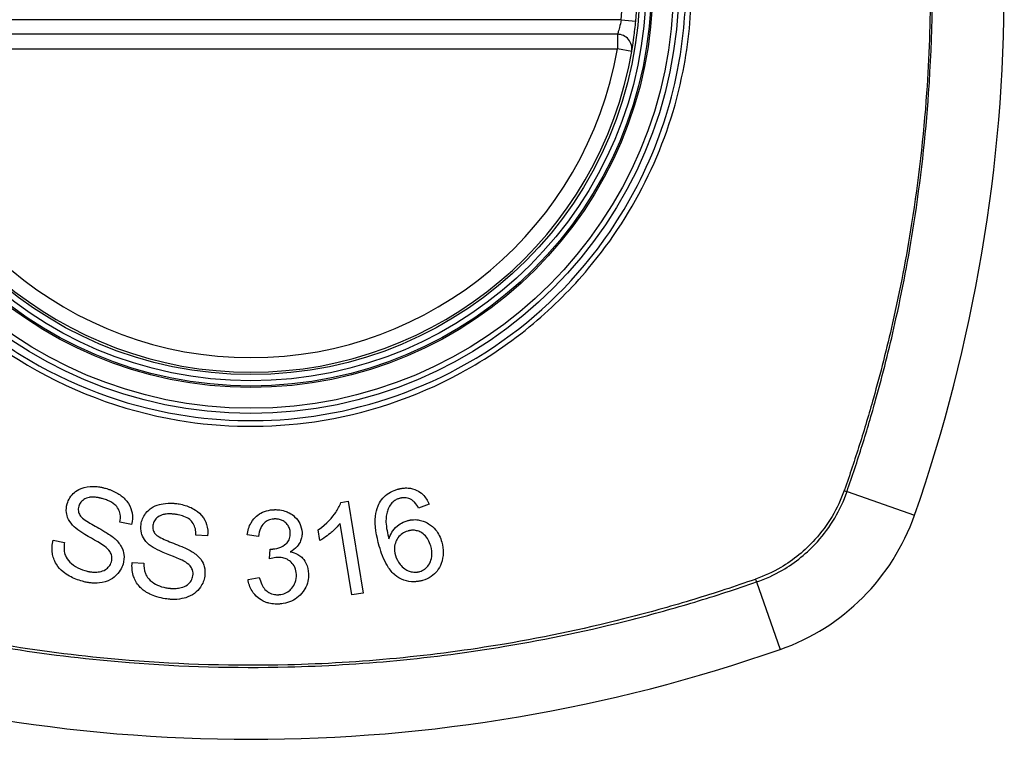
# Model space of a CAD drawing. Header units: inches. Extents: x 93 to 225, y 69 to 99.
# Tile 14 of 38: x 157.083 to 157.88, y 83.127 to 83.709. Entities that reach past the tile are written whole.
import ezdxf

# ---------------------------------------------------------------- set-up
doc = ezdxf.new("R2010")
doc.units = ezdxf.units.IN
doc.header["$MEASUREMENT"] = 0
doc.layers.add('Visible Edges(ANSI)', color=7, linetype='Continuous', lineweight=25)
doc.layers.add('Visible Tangent Edges(ANSI)', color=7, linetype='Continuous', lineweight=25)

msp = doc.modelspace()

# ---------------------------------------------------------------- linework, layer by layer
at = {"layer": 'Visible Edges(ANSI)'}
for p, q in [((157.56695, 83.69741), (156.97335, 83.69741)), ((157.34288, 83.31832), (157.34875, 83.31929)), ((157.34875, 83.31929), (157.36095, 83.245)), ((157.41453, 83.31691), (157.40595, 83.31367)), ((157.17337, 83.30046), (157.16404, 83.30236)), ((157.326, 83.28745), (157.32455, 83.29625)), ((157.35187, 83.24351), (157.34236, 83.30138)), ((157.10988, 83.28769), (157.11911, 83.28587)), ((157.23502, 83.29124), (157.22552, 83.29183)), ((157.27628, 83.29078), (157.26701, 83.29201)), ((157.2852, 83.27254), (157.28579, 83.28063)), ((157.17393, 83.26975), (157.18332, 83.26924)), ((157.26777, 83.25605), (157.2769, 83.25767)), ((157.36095, 83.245), (157.35187, 83.24351))]:
    msp.add_line(p, q, dxfattribs=at)
for radius in [0.31988, 0.31496]:
    msp.add_circle((157.27015, 83.73678), radius, dxfattribs=at)
for centre, radius, start, end in [((156.58117, 83.73678), 1.29921, 340.73366, 19.26634), ((157.27015, 83.73678), 0.31299, 354.74991, 5.25009), ((157.56695, 83.6856), 0.01181, 350.21598, 90), ((157.27015, 83.73678), 0.31299, 189.78402, 350.21598), ((157.64038, 83.36655), 0.17717, 289.26634, 340.73366), ((157.27015, 84.42576), 1.29921, 250.73366, 289.26634)]:
    msp.add_arc(centre, radius, start, end, dxfattribs=at)
for points, knots in [([(157.57859, 83.68359), (157.57859, 83.68359), (157.57862, 83.68375), (157.57876, 83.68458), (157.57891, 83.68548), (157.57945, 83.68877), (157.5799, 83.6917), (157.58089, 83.69908), (157.58141, 83.7036), (157.58183, 83.70814)], [0, 0, 0, 0, 0.01176876, 0.01176876, 0.03059878, 0.03059878, 0.0607268, 0.0607268, 0.09415008, 0.09415008, 0.09415008, 0.09415008]), ([(157.12125, 83.31719), (157.12175, 83.31891), (157.12246, 83.32054), (157.12447, 83.32374), (157.12577, 83.32521), (157.12816, 83.32727), (157.1299, 83.32866), (157.13595, 83.33102), (157.13931, 83.33132), (157.14355, 83.33132), (157.14506, 83.33122), (157.14715, 83.33094), (157.14774, 83.33085), (157.14872, 83.33067), (157.14913, 83.33059), (157.14993, 83.33042), (157.15032, 83.33033), (157.15128, 83.3301), (157.15184, 83.32995), (157.1524, 83.32979)], [-0.1230904, -0.1230904, -0.1230904, -0.1230904, -0.0954243, -0.0954243, -0.0650717, -0.0650717, -0.0475527, -0.0475527, -0.026719, -0.026719, -0.015161, -0.015161, -0.0106484, -0.0106484, -0.0075162, -0.0075162, -0.004431, -0.004431, 0, 0, 0, 0]), ([(157.1524, 83.32979), (157.15307, 83.3296), (157.15373, 83.32939), (157.15527, 83.32888), (157.15614, 83.32856), (157.15988, 83.32705), (157.16262, 83.32558), (157.16705, 83.32223), (157.1692, 83.32023), (157.17263, 83.31478), (157.17342, 83.31207), (157.17433, 83.30667), (157.17414, 83.30355), (157.17337, 83.30046)], [-0.0960434, -0.0960434, -0.0960434, -0.0960434, -0.09103075, -0.09103075, -0.08434184, -0.08434184, -0.06180281, -0.06180281, -0.04379128, -0.04379128, -0.02554674, -0.02554674, 0, 0, 0, 0]), ([(157.37312, 83.31556), (157.37386, 83.3173), (157.37479, 83.31896), (157.37723, 83.32222), (157.37876, 83.32373), (157.38228, 83.3263), (157.38419, 83.32732), (157.3871, 83.32845), (157.38799, 83.32874), (157.38889, 83.329)], [-0.05564604, -0.05564604, -0.05564604, -0.05564604, -0.0406362, -0.0406362, -0.02379464, -0.02379464, -0.00712515, -0.00712515, 0, 0, 0, 0]), ([(157.38889, 83.329), (157.38914, 83.32907), (157.38939, 83.32914), (157.38987, 83.32927), (157.3901, 83.32932), (157.39059, 83.32944), (157.39086, 83.32949), (157.39142, 83.32961), (157.39171, 83.32966), (157.39247, 83.32979), (157.39293, 83.32986), (157.39472, 83.33006), (157.39606, 83.3301), (157.39989, 83.32982), (157.40223, 83.32919), (157.40623, 83.32724), (157.40784, 83.3261), (157.41158, 83.32252), (157.41328, 83.3198), (157.41453, 83.31691)], [-0.08171393, -0.08171393, -0.08171393, -0.08171393, -0.07971551, -0.07971551, -0.07793551, -0.07793551, -0.07588991, -0.07588991, -0.07359633, -0.07359633, -0.07008487, -0.07008487, -0.05986909, -0.05986909, -0.04088731, -0.04088731, -0.02526018, -0.02526018, 0, 0, 0, 0]), ([(157.15037, 83.32127), (157.14992, 83.3214), (157.14946, 83.32152), (157.14862, 83.32174), (157.14823, 83.32183), (157.14751, 83.32199), (157.14718, 83.32206), (157.14649, 83.32219), (157.14612, 83.32226), (157.14521, 83.3224), (157.14466, 83.32247), (157.14266, 83.32267), (157.14116, 83.32269), (157.13881, 83.32236), (157.13734, 83.32207), (157.13435, 83.32049), (157.13324, 83.31964), (157.13154, 83.31756), (157.13097, 83.31644), (157.13062, 83.31522)], [-0.09503778, -0.09503778, -0.09503778, -0.09503778, -0.08731652, -0.08731652, -0.08083602, -0.08083602, -0.07534289, -0.07534289, -0.06930209, -0.06930209, -0.06031676, -0.06031676, -0.03646644, -0.03646644, -0.02131984, -0.02131984, -0.01018745, -0.01018745, 0, 0, 0, 0]), ([(157.16404, 83.30236), (157.16442, 83.30447), (157.16453, 83.30666), (157.16393, 83.31026), (157.16346, 83.31167), (157.16188, 83.31454), (157.16085, 83.31566), (157.15821, 83.318), (157.15615, 83.31914), (157.15285, 83.3205), (157.15161, 83.32091), (157.15037, 83.32127)], [-0.05785365, -0.05785365, -0.05785365, -0.05785365, -0.04560458, -0.04560458, -0.03711682, -0.03711682, -0.0272938, -0.0272938, -0.00983046, -0.00983046, 0, 0, 0, 0]), ([(157.18109, 83.30055), (157.1813, 83.30211), (157.1817, 83.30362), (157.18293, 83.30663), (157.18376, 83.30808), (157.1865, 83.3117), (157.18825, 83.31303), (157.19136, 83.31512), (157.19364, 83.31608), (157.19761, 83.31712), (157.19997, 83.31762), (157.20414, 83.31778), (157.20518, 83.31778), (157.20672, 83.31771), (157.20722, 83.31768), (157.20812, 83.3176), (157.2085, 83.31757), (157.20932, 83.31748), (157.20975, 83.31742), (157.21018, 83.31736)], [-0.1219244, -0.1219244, -0.1219244, -0.1219244, -0.111002, -0.111002, -0.0993915, -0.0993915, -0.0797952, -0.0797952, -0.0420036, -0.0420036, -0.0180132, -0.0180132, -0.0101041, -0.0101041, -0.0062676, -0.0062676, -0.0032831, -0.0032831, 0, 0, 0, 0]), ([(157.21018, 83.31736), (157.21078, 83.31728), (157.21137, 83.31718), (157.21279, 83.31693), (157.21362, 83.31676), (157.21774, 83.31579), (157.22092, 83.31463), (157.22573, 83.31189), (157.22808, 83.31028), (157.23228, 83.30536), (157.23346, 83.30275), (157.23511, 83.29751), (157.23535, 83.29439), (157.23502, 83.29124)], [-0.1018674, -0.1018674, -0.1018674, -0.1018674, -0.0968953, -0.0968953, -0.0899983, -0.0899983, -0.0620364, -0.0620364, -0.0440457, -0.0440457, -0.0255678, -0.0255678, 0, 0, 0, 0]), ([(157.32455, 83.29625), (157.33192, 83.30129), (157.33615, 83.30639), (157.3405, 83.31275), (157.34202, 83.31549), (157.34288, 83.31832)], [-0.06084778, -0.06084778, -0.06084778, -0.06084778, -0.02361621, -0.02361621, 0, 0, 0, 0]), ([(157.39042, 83.32159), (157.38996, 83.32146), (157.38951, 83.32131), (157.38826, 83.32081), (157.38749, 83.32042), (157.38555, 83.31917), (157.38453, 83.31822), (157.38367, 83.3171)], [-0.02126813, -0.02126813, -0.02126813, -0.02126813, -0.01765294, -0.01765294, -0.01100007, -0.01100007, 0, 0, 0, 0]), ([(157.4004, 83.32035), (157.39968, 83.32077), (157.39892, 83.32113), (157.39667, 83.32194), (157.39516, 83.32218), (157.3932, 83.3221), (157.3928, 83.32206), (157.39222, 83.32198), (157.39204, 83.32196), (157.39172, 83.3219), (157.39158, 83.32187), (157.39131, 83.32182), (157.39118, 83.32179), (157.39084, 83.3217), (157.39063, 83.32165), (157.39042, 83.32159)], [-0.02670674, -0.02670674, -0.02670674, -0.02670674, -0.02018058, -0.02018058, -0.00821295, -0.00821295, -0.00516187, -0.00516187, -0.00375431, -0.00375431, -0.00268806, -0.00268806, -0.00168055, -0.00168055, 0, 0, 0, 0]), ([(157.40595, 83.31367), (157.40503, 83.31532), (157.40392, 83.31705), (157.40197, 83.31915), (157.40123, 83.31982), (157.4004, 83.32035)], [-0.02271577, -0.02271577, -0.02271577, -0.02271577, -0.00763398, -0.00763398, 0, 0, 0, 0]), ([(157.12698, 83.2986), (157.12512, 83.30037), (157.1235, 83.30237), (157.12124, 83.30683), (157.12085, 83.30873), (157.12036, 83.3125), (157.12059, 83.31487), (157.12125, 83.31719)], [-0.0415026, -0.0415026, -0.0415026, -0.0415026, -0.03029032, -0.03029032, -0.01933211, -0.01933211, 0, 0, 0, 0]), ([(157.13062, 83.31522), (157.13044, 83.31458), (157.13031, 83.31393), (157.1302, 83.31258), (157.13023, 83.31189), (157.13053, 83.31006), (157.13095, 83.30899), (157.13158, 83.30799)], [-0.02009273, -0.02009273, -0.02009273, -0.02009273, -0.01475927, -0.01475927, -0.00925248, -0.00925248, 0, 0, 0, 0]), ([(157.26701, 83.29201), (157.26749, 83.29547), (157.26847, 83.29889), (157.27166, 83.30437), (157.27324, 83.30603), (157.2761, 83.30851), (157.27775, 83.30958), (157.28161, 83.31133), (157.28376, 83.31191), (157.28654, 83.3123), (157.2871, 83.31236), (157.288, 83.31243), (157.28833, 83.31245), (157.28866, 83.31247)], [-0.07142647, -0.07142647, -0.07142647, -0.07142647, -0.05352655, -0.05352655, -0.03940576, -0.03940576, -0.02396305, -0.02396305, -0.00684776, -0.00684776, -0.00253207, -0.00253207, 0, 0, 0, 0]), ([(157.28866, 83.31247), (157.28881, 83.31248), (157.28895, 83.31248), (157.28924, 83.31249), (157.28939, 83.31249), (157.28982, 83.3125), (157.29011, 83.3125), (157.29091, 83.31249), (157.29142, 83.31246), (157.29389, 83.31228), (157.2958, 83.31191), (157.29887, 83.31091), (157.30005, 83.31041), (157.30276, 83.30901), (157.30422, 83.30801), (157.30753, 83.30497), (157.30878, 83.30298), (157.31074, 83.29906), (157.31137, 83.29663), (157.31149, 83.29407)], [-0.06666056, -0.06666056, -0.06666056, -0.06666056, -0.06592659, -0.06592659, -0.06516855, -0.06516855, -0.06371608, -0.06371608, -0.06109962, -0.06109962, -0.0510759, -0.0510759, -0.04453708, -0.04453708, -0.03509743, -0.03509743, -0.02062171, -0.02062171, 0, 0, 0, 0]), ([(157.37408, 83.28295), (157.37173, 83.29114), (157.37025, 83.29966), (157.37133, 83.31004), (157.37197, 83.31289), (157.37312, 83.31556)], [-0.0836582, -0.0836582, -0.0836582, -0.0836582, -0.02298183, -0.02298183, 0, 0, 0, 0]), ([(157.38367, 83.3171), (157.38272, 83.31588), (157.38196, 83.31456), (157.38085, 83.31196), (157.38045, 83.31072), (157.37943, 83.30626), (157.37947, 83.30355), (157.37968, 83.29797), (157.38073, 83.29311), (157.3819, 83.28888)], [-0.05268495, -0.05268495, -0.05268495, -0.05268495, -0.04835792, -0.04835792, -0.04464137, -0.04464137, -0.03524832, -0.03524832, 0, 0, 0, 0]), ([(157.13158, 83.30799), (157.13218, 83.30704), (157.13329, 83.306), (157.13622, 83.30373), (157.13806, 83.30254), (157.14363, 83.29915), (157.14706, 83.29745), (157.15434, 83.29308), (157.15736, 83.29116), (157.15929, 83.28951)], [-0.08287556, -0.08287556, -0.08287556, -0.08287556, -0.06938053, -0.06938053, -0.05457141, -0.05457141, -0.01965114, -0.01965114, 0, 0, 0, 0]), ([(157.20936, 83.30865), (157.20899, 83.3087), (157.20863, 83.30874), (157.20792, 83.30883), (157.20757, 83.30886), (157.20684, 83.30893), (157.20645, 83.30896), (157.20551, 83.30902), (157.20496, 83.30904), (157.20309, 83.30906), (157.20174, 83.30898), (157.19947, 83.30861), (157.19852, 83.30837), (157.19718, 83.30787), (157.19607, 83.30743), (157.19362, 83.30566), (157.19263, 83.30467), (157.19122, 83.30237), (157.19081, 83.30118), (157.19064, 83.2999)], [-0.1437544, -0.1437544, -0.1437544, -0.1437544, -0.1336549, -0.1336549, -0.1239615, -0.1239615, -0.113185, -0.113185, -0.0979505, -0.0979505, -0.0613347, -0.0613347, -0.0340301, -0.0340301, -0.0214806, -0.0214806, -0.0103328, -0.0103328, 0, 0, 0, 0]), ([(157.22552, 83.29183), (157.22558, 83.29357), (157.22547, 83.29534), (157.22473, 83.29853), (157.22417, 83.29996), (157.22239, 83.30283), (157.2213, 83.30384), (157.21919, 83.30556), (157.21756, 83.30642), (157.21435, 83.30763), (157.21278, 83.30804), (157.2106, 83.30846), (157.20998, 83.30856), (157.20936, 83.30865)], [-0.05075254, -0.05075254, -0.05075254, -0.05075254, -0.04395699, -0.04395699, -0.0380294, -0.0380294, -0.03103036, -0.03103036, -0.01693113, -0.01693113, -0.00480308, -0.00480308, 0, 0, 0, 0]), ([(157.28918, 83.30494), (157.28907, 83.30493), (157.28896, 83.30493), (157.28871, 83.30491), (157.28858, 83.3049), (157.28805, 83.30485), (157.28765, 83.3048), (157.28587, 83.3045), (157.28455, 83.30406), (157.28197, 83.30266), (157.281, 83.30178), (157.2794, 83.30012), (157.27863, 83.29893), (157.27704, 83.29551), (157.27652, 83.29311), (157.27628, 83.29078)], [-0.0460355, -0.0460355, -0.0460355, -0.0460355, -0.04553533, -0.04553533, -0.0449514, -0.0449514, -0.04319193, -0.04319193, -0.03697483, -0.03697483, -0.03009957, -0.03009957, -0.018886, -0.018886, 0, 0, 0, 0]), ([(157.30201, 83.29381), (157.30195, 83.29495), (157.30177, 83.29607), (157.30101, 83.29841), (157.3004, 83.29956), (157.29883, 83.30152), (157.29791, 83.30236), (157.29602, 83.30361), (157.29505, 83.30406), (157.29306, 83.30468), (157.29206, 83.30485), (157.29076, 83.30494), (157.29048, 83.30495), (157.29001, 83.30496), (157.28984, 83.30496), (157.2895, 83.30495), (157.28934, 83.30495), (157.28918, 83.30494)], [-0.04991962, -0.04991962, -0.04991962, -0.04991962, -0.04070493, -0.04070493, -0.03015451, -0.03015451, -0.02078311, -0.02078311, -0.01248042, -0.01248042, -0.00474598, -0.00474598, -0.00255127, -0.00255127, -0.00121111, -0.00121111, 0, 0, 0, 0]), ([(157.3819, 83.28888), (157.38248, 83.29076), (157.38326, 83.29259), (157.38523, 83.29578), (157.3866, 83.2976), (157.39025, 83.30056), (157.39175, 83.30152), (157.39445, 83.30279), (157.39554, 83.30319), (157.39667, 83.30352)], [-0.07089866, -0.07089866, -0.07089866, -0.07089866, -0.04518387, -0.04518387, -0.02276105, -0.02276105, -0.00893067, -0.00893067, 0, 0, 0, 0]), ([(157.39667, 83.30352), (157.39695, 83.3036), (157.39723, 83.30367), (157.39775, 83.3038), (157.39799, 83.30386), (157.39843, 83.30395), (157.39863, 83.30399), (157.39905, 83.30407), (157.39927, 83.30411), (157.39984, 83.3042), (157.40019, 83.30425), (157.40145, 83.30438), (157.40238, 83.30442), (157.40475, 83.30436), (157.40617, 83.30416), (157.41035, 83.30314), (157.4126, 83.30196), (157.41625, 83.29972), (157.41813, 83.29807), (157.42209, 83.29323), (157.42366, 83.28984), (157.42468, 83.28628)], [-0.08040857, -0.08040857, -0.08040857, -0.08040857, -0.07905171, -0.07905171, -0.07790216, -0.07790216, -0.07694824, -0.07694824, -0.07588454, -0.07588454, -0.07426314, -0.07426314, -0.06992718, -0.06992718, -0.06313851, -0.06313851, -0.04962618, -0.04962618, -0.02967958, -0.02967958, 0, 0, 0, 0]), ([(157.15154, 83.28282), (157.14831, 83.2853), (157.13942, 83.28993), (157.13097, 83.29537), (157.12859, 83.29704), (157.12698, 83.2986)], [-0.06436551, -0.06436551, -0.06436551, -0.06436551, -0.01733916, -0.01733916, 0, 0, 0, 0]), ([(157.18935, 83.28294), (157.18723, 83.28446), (157.18532, 83.28624), (157.18249, 83.29035), (157.18185, 83.29215), (157.18085, 83.29579), (157.18075, 83.29817), (157.18109, 83.30055)], [-0.04149472, -0.04149472, -0.04149472, -0.04149472, -0.03015281, -0.03015281, -0.01939571, -0.01939571, 0, 0, 0, 0]), ([(157.19064, 83.2999), (157.19054, 83.29924), (157.19051, 83.29857), (157.19059, 83.2972), (157.19072, 83.29651), (157.19128, 83.29475), (157.19184, 83.29377), (157.19259, 83.29288)], [-0.02014616, -0.02014616, -0.02014616, -0.02014616, -0.01474122, -0.01474122, -0.00910366, -0.00910366, 0, 0, 0, 0]), ([(157.28728, 83.28059), (157.28742, 83.28059), (157.28755, 83.2806), (157.28783, 83.28062), (157.28799, 83.28063), (157.28856, 83.28068), (157.28899, 83.28073), (157.29171, 83.28113), (157.29387, 83.28185), (157.29814, 83.28425), (157.29928, 83.2855), (157.30035, 83.28672), (157.30098, 83.28781), (157.30193, 83.29056), (157.30208, 83.29219), (157.30201, 83.29381)], [-0.02867446, -0.02867446, -0.02867446, -0.02867446, -0.0285475, -0.0285475, -0.02840106, -0.02840106, -0.02799243, -0.02799243, -0.0257647, -0.0257647, -0.02324676, -0.02324676, -0.01303644, -0.01303644, 0, 0, 0, 0]), ([(157.31149, 83.29407), (157.31155, 83.29293), (157.31149, 83.29179), (157.31112, 83.28948), (157.3108, 83.28833), (157.30977, 83.2858), (157.3089, 83.28419), (157.30593, 83.28088), (157.30399, 83.2795), (157.30186, 83.2784)], [-0.06062064, -0.06062064, -0.06062064, -0.06062064, -0.04807059, -0.04807059, -0.0349331, -0.0349331, -0.01842827, -0.01842827, 0, 0, 0, 0]), ([(157.34236, 83.30138), (157.34051, 83.29894), (157.33816, 83.29664), (157.33413, 83.29315), (157.33018, 83.28985), (157.326, 83.28745)], [-0.08802874, -0.08802874, -0.08802874, -0.08802874, -0.03710945, -0.03710945, 0, 0, 0, 0]), ([(157.39709, 83.29519), (157.39634, 83.29498), (157.39561, 83.29472), (157.3934, 83.29371), (157.39205, 83.2928), (157.38953, 83.29033), (157.38866, 83.28891), (157.38729, 83.2863), (157.38676, 83.28463), (157.38622, 83.28039), (157.38653, 83.27789), (157.38722, 83.27548)], [-0.05483413, -0.05483413, -0.05483413, -0.05483413, -0.05117497, -0.05117497, -0.04334268, -0.04334268, -0.0342429, -0.0342429, -0.02013118, -0.02013118, 0, 0, 0, 0]), ([(157.41572, 83.28311), (157.41523, 83.28482), (157.41458, 83.2865), (157.41288, 83.28955), (157.41185, 83.29093), (157.40922, 83.29336), (157.40788, 83.29412), (157.40573, 83.2951), (157.40459, 83.29546), (157.40234, 83.29582), (157.40127, 83.29586), (157.39991, 83.29575), (157.39963, 83.29572), (157.39919, 83.29566), (157.39903, 83.29563), (157.39873, 83.29558), (157.39858, 83.29555), (157.39826, 83.29549), (157.39808, 83.29545), (157.39763, 83.29534), (157.39736, 83.29527), (157.39709, 83.29519)], [-0.05223113, -0.05223113, -0.05223113, -0.05223113, -0.04327084, -0.04327084, -0.03463223, -0.03463223, -0.02551244, -0.02551244, -0.01627827, -0.01627827, -0.00801718, -0.00801718, -0.00589319, -0.00589319, -0.00463732, -0.00463732, -0.00352761, -0.00352761, -0.00214254, -0.00214254, 0, 0, 0, 0]), ([(157.13365, 83.25446), (157.13005, 83.2555), (157.12642, 83.25685), (157.12106, 83.25977), (157.11939, 83.26092), (157.11582, 83.26387), (157.11399, 83.26592), (157.11056, 83.27151), (157.10969, 83.27471), (157.10875, 83.28068), (157.109, 83.28421), (157.10988, 83.28769)], [-0.08600976, -0.08600976, -0.08600976, -0.08600976, -0.0714427, -0.0714427, -0.06222786, -0.06222786, -0.04817668, -0.04817668, -0.02870163, -0.02870163, 0, 0, 0, 0]), ([(157.11911, 83.28587), (157.11886, 83.28433), (157.11873, 83.28275), (157.11878, 83.27955), (157.119, 83.2779), (157.11983, 83.2752), (157.12055, 83.27335), (157.12365, 83.26968), (157.12553, 83.26794), (157.1304, 83.26495), (157.13297, 83.26388), (157.13566, 83.26311)], [-0.1657045, -0.1657045, -0.1657045, -0.1657045, -0.1220062, -0.1220062, -0.0760541, -0.0760541, -0.0438419, -0.0438419, -0.0212961, -0.0212961, 0, 0, 0, 0]), ([(157.15929, 83.28951), (157.16159, 83.28751), (157.16365, 83.28521), (157.16646, 83.28009), (157.16695, 83.27792), (157.16751, 83.2736), (157.16723, 83.27098), (157.1665, 83.26842)], [-0.04897605, -0.04897605, -0.04897605, -0.04897605, -0.03485023, -0.03485023, -0.02144446, -0.02144446, 0, 0, 0, 0]), ([(157.19259, 83.29288), (157.19328, 83.29207), (157.19443, 83.29124), (157.19748, 83.28946), (157.19941, 83.28855), (157.20542, 83.28592), (157.20909, 83.28472), (157.21709, 83.28134), (157.22042, 83.27983), (157.2226, 83.27844)], [-0.08228912, -0.08228912, -0.08228912, -0.08228912, -0.06981435, -0.06981435, -0.05547049, -0.05547049, -0.01995408, -0.01995408, 0, 0, 0, 0]), ([(157.42468, 83.28628), (157.42551, 83.2834), (157.42592, 83.28047), (157.42578, 83.27461), (157.42527, 83.27163), (157.42347, 83.26669), (157.42234, 83.26463), (157.41955, 83.26113), (157.41799, 83.25966), (157.41401, 83.25695), (157.41166, 83.2559), (157.40916, 83.25518)], [-0.1065324, -0.1065324, -0.1065324, -0.1065324, -0.0810921, -0.0810921, -0.0567939, -0.0567939, -0.0370117, -0.0370117, -0.0198686, -0.0198686, 0, 0, 0, 0]), ([(157.15709, 83.27022), (157.1573, 83.27097), (157.15744, 83.27174), (157.15755, 83.27331), (157.15751, 83.2741), (157.1571, 83.27635), (157.15656, 83.27745), (157.15487, 83.28007), (157.15322, 83.28158), (157.15154, 83.28282)], [-0.03327824, -0.03327824, -0.03327824, -0.03327824, -0.02890214, -0.02890214, -0.02443482, -0.02443482, -0.01608835, -0.01608835, 0, 0, 0, 0]), ([(157.21586, 83.27073), (157.21235, 83.27272), (157.203, 83.27604), (157.19387, 83.28023), (157.1912, 83.28159), (157.18935, 83.28294)], [-0.06410131, -0.06410131, -0.06410131, -0.06410131, -0.01772354, -0.01772354, 0, 0, 0, 0]), ([(157.2226, 83.27844), (157.2252, 83.27675), (157.22759, 83.27473), (157.23105, 83.27002), (157.23182, 83.26796), (157.23295, 83.26381), (157.23305, 83.26118), (157.23268, 83.25855)], [-0.04879225, -0.04879225, -0.04879225, -0.04879225, -0.03455545, -0.03455545, -0.02141314, -0.02141314, 0, 0, 0, 0]), ([(157.28579, 83.28063), (157.2861, 83.28061), (157.28644, 83.28059), (157.28682, 83.28058), (157.2869, 83.28058), (157.28704, 83.28058), (157.28709, 83.28058), (157.28719, 83.28058), (157.28724, 83.28059), (157.28728, 83.28059)], [-0.003714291, -0.003714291, -0.003714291, -0.003714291, -0.00136196, -0.00136196, -0.000761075, -0.000761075, -0.000352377, -0.000352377, 0, 0, 0, 0]), ([(157.30186, 83.2784), (157.30406, 83.27801), (157.30615, 83.27731), (157.30921, 83.27557), (157.31026, 83.2748), (157.31216, 83.27299), (157.31355, 83.27146), (157.31599, 83.26644), (157.31658, 83.26354), (157.31671, 83.26061)], [-0.1002636, -0.1002636, -0.1002636, -0.1002636, -0.0655417, -0.0655417, -0.0446398, -0.0446398, -0.0236222, -0.0236222, 0, 0, 0, 0]), ([(157.40916, 83.25518), (157.40869, 83.25505), (157.40822, 83.25493), (157.4074, 83.25473), (157.40705, 83.25466), (157.40647, 83.25454), (157.40624, 83.2545), (157.40579, 83.25442), (157.40557, 83.25439), (157.40509, 83.25432), (157.40484, 83.25429), (157.4042, 83.25422), (157.40381, 83.25418), (157.40231, 83.25408), (157.4012, 83.25408), (157.39731, 83.25436), (157.39468, 83.25506), (157.38895, 83.25771), (157.38685, 83.25953), (157.38393, 83.26214), (157.38199, 83.26475), (157.37761, 83.27217), (157.37558, 83.27772), (157.37408, 83.28295)], [-0.0836365, -0.0836365, -0.0836365, -0.0836365, -0.08286785, -0.08286785, -0.08229542, -0.08229542, -0.08192885, -0.08192885, -0.08157205, -0.08157205, -0.08117261, -0.08117261, -0.08054895, -0.08054895, -0.0787804, -0.0787804, -0.07435855, -0.07435855, -0.0686054, -0.0686054, -0.04371174, -0.04371174, 0, 0, 0, 0]), ([(157.40686, 83.26237), (157.40829, 83.26278), (157.40961, 83.2634), (157.41147, 83.26471), (157.41206, 83.26523), (157.41366, 83.26691), (157.41449, 83.26818), (157.41562, 83.27047), (157.41632, 83.27213), (157.41694, 83.27738), (157.41652, 83.28033), (157.41572, 83.28311)], [-0.1090088, -0.1090088, -0.1090088, -0.1090088, -0.0831794, -0.0831794, -0.0691712, -0.0691712, -0.0421937, -0.0421937, -0.0232436, -0.0232436, 0, 0, 0, 0]), ([(157.13566, 83.26311), (157.13623, 83.26294), (157.1368, 83.26279), (157.1378, 83.26256), (157.13822, 83.26247), (157.13889, 83.26234), (157.13915, 83.26229), (157.13966, 83.26221), (157.13991, 83.26217), (157.14047, 83.26209), (157.14076, 83.26206), (157.14155, 83.26197), (157.14205, 83.26193), (157.14462, 83.2618), (157.14627, 83.26197), (157.14918, 83.26249), (157.15082, 83.26303), (157.15358, 83.26473), (157.15451, 83.26568), (157.15602, 83.26753), (157.15668, 83.26882), (157.15709, 83.27022)], [-0.03882637, -0.03882637, -0.03882637, -0.03882637, -0.03723025, -0.03723025, -0.03606447, -0.03606447, -0.0353741, -0.0353741, -0.03467023, -0.03467023, -0.03387214, -0.03387214, -0.03252734, -0.03252734, -0.02692713, -0.02692713, -0.01896746, -0.01896746, -0.01175809, -0.01175809, 0, 0, 0, 0]), ([(157.20209, 83.24016), (157.19997, 83.24046), (157.19785, 83.24086), (157.19073, 83.24266), (157.18753, 83.24429), (157.18303, 83.24705), (157.18082, 83.24894), (157.17674, 83.25408), (157.17551, 83.25701), (157.17378, 83.26269), (157.17354, 83.26621), (157.17393, 83.26975)], [-0.07877246, -0.07877246, -0.07877246, -0.07877246, -0.07398451, -0.07398451, -0.06235691, -0.06235691, -0.04742319, -0.04742319, -0.028702, -0.028702, 0, 0, 0, 0]), ([(157.2231, 83.25903), (157.22321, 83.2598), (157.22325, 83.26058), (157.22313, 83.26216), (157.22298, 83.26295), (157.22227, 83.26505), (157.22164, 83.26604), (157.21958, 83.26845), (157.21771, 83.26972), (157.21586, 83.27073)], [-0.03447099, -0.03447099, -0.03447099, -0.03447099, -0.0297064, -0.0297064, -0.02478405, -0.02478405, -0.01623013, -0.01623013, 0, 0, 0, 0]), ([(157.2916, 83.27386), (157.29153, 83.27386), (157.29146, 83.27386), (157.2913, 83.27385), (157.29122, 83.27384), (157.29087, 83.27381), (157.29061, 83.27378), (157.28865, 83.27353), (157.28682, 83.27305), (157.2852, 83.27254)], [-0.01622354, -0.01622354, -0.01622354, -0.01622354, -0.01568023, -0.01568023, -0.01502533, -0.01502533, -0.01304832, -0.01304832, 0, 0, 0, 0]), ([(157.30696, 83.25999), (157.30686, 83.26201), (157.30645, 83.26399), (157.30489, 83.26736), (157.30393, 83.26871), (157.30187, 83.2707), (157.30078, 83.27157), (157.29832, 83.27285), (157.29718, 83.27326), (157.29515, 83.2737), (157.29431, 83.27381), (157.29318, 83.27387), (157.29291, 83.27388), (157.29245, 83.27389), (157.29228, 83.27388), (157.29193, 83.27388), (157.29177, 83.27387), (157.2916, 83.27386)], [-0.07226073, -0.07226073, -0.07226073, -0.07226073, -0.0505192, -0.0505192, -0.03265135, -0.03265135, -0.02060748, -0.02060748, -0.01120638, -0.01120638, -0.00471498, -0.00471498, -0.00261164, -0.00261164, -0.00126321, -0.00126321, 0, 0, 0, 0]), ([(157.38722, 83.27548), (157.38799, 83.2728), (157.38924, 83.27036), (157.39201, 83.26684), (157.39323, 83.26558), (157.39583, 83.26373), (157.39707, 83.26309), (157.39918, 83.26238), (157.40044, 83.26203), (157.40266, 83.26184), (157.40338, 83.26183), (157.40432, 83.2619), (157.40453, 83.26192), (157.40487, 83.26196), (157.405, 83.26198), (157.40525, 83.26201), (157.40536, 83.26203), (157.40563, 83.26208), (157.40578, 83.26211), (157.40624, 83.26221), (157.40655, 83.26229), (157.40686, 83.26237)], [-0.1132217, -0.1132217, -0.1132217, -0.1132217, -0.0697262, -0.0697262, -0.044013, -0.044013, -0.0241506, -0.0241506, -0.0126608, -0.0126608, -0.0071031, -0.0071031, -0.005492, -0.005492, -0.0044994, -0.0044994, -0.0035955, -0.0035955, -0.0024293, -0.0024293, 0, 0, 0, 0]), ([(157.1665, 83.26842), (157.16599, 83.26664), (157.16525, 83.26495), (157.16315, 83.26157), (157.16176, 83.25997), (157.15912, 83.25766), (157.15724, 83.25617), (157.15118, 83.25363), (157.148, 83.25316), (157.14416, 83.25295), (157.1428, 83.25296), (157.14095, 83.25309), (157.14045, 83.25313), (157.13963, 83.25323), (157.13929, 83.25327), (157.13864, 83.25336), (157.13832, 83.25341), (157.13755, 83.25355), (157.1371, 83.25363), (157.13564, 83.25393), (157.13464, 83.25418), (157.13365, 83.25446)], [-0.1177805, -0.1177805, -0.1177805, -0.1177805, -0.0938642, -0.0938642, -0.0667171, -0.0667171, -0.0495278, -0.0495278, -0.0305173, -0.0305173, -0.0201482, -0.0201482, -0.0163641, -0.0163641, -0.0138057, -0.0138057, -0.0113327, -0.0113327, -0.0078513, -0.0078513, 0, 0, 0, 0]), ([(157.18332, 83.26924), (157.18327, 83.26646), (157.18357, 83.26356), (157.18515, 83.25939), (157.18597, 83.25793), (157.18892, 83.25464), (157.19097, 83.25322), (157.19496, 83.25104), (157.19719, 83.25021), (157.20062, 83.24937), (157.20174, 83.24916), (157.20288, 83.249)], [-0.07910916, -0.07910916, -0.07910916, -0.07910916, -0.05669199, -0.05669199, -0.04362512, -0.04362512, -0.02698303, -0.02698303, -0.00871252, -0.00871252, 0, 0, 0, 0]), ([(157.23268, 83.25855), (157.23246, 83.25702), (157.23208, 83.25552), (157.23091, 83.25251), (157.23011, 83.25104), (157.22799, 83.24804), (157.22643, 83.24627), (157.22216, 83.24315), (157.21979, 83.24201), (157.21564, 83.2407), (157.21321, 83.24007), (157.20905, 83.23978), (157.20811, 83.23976), (157.20672, 83.23977), (157.20629, 83.23979), (157.20552, 83.23982), (157.20519, 83.23984), (157.2045, 83.23989), (157.20414, 83.23992), (157.20322, 83.24002), (157.20266, 83.24008), (157.20209, 83.24016)], [-0.1890509, -0.1890509, -0.1890509, -0.1890509, -0.1574429, -0.1574429, -0.1233579, -0.1233579, -0.0837309, -0.0837309, -0.0447669, -0.0447669, -0.0201155, -0.0201155, -0.0129183, -0.0129183, -0.0095874, -0.0095874, -0.0070565, -0.0070565, -0.0043263, -0.0043263, 0, 0, 0, 0]), ([(157.20288, 83.249), (157.2032, 83.24896), (157.20352, 83.24891), (157.20412, 83.24885), (157.2044, 83.24882), (157.20495, 83.24877), (157.20522, 83.24875), (157.20579, 83.24871), (157.2061, 83.2487), (157.20685, 83.24867), (157.20729, 83.24866), (157.20899, 83.24868), (157.21023, 83.24877), (157.21216, 83.24908), (157.21285, 83.24922), (157.21536, 83.24986), (157.21712, 83.25058), (157.22011, 83.25273), (157.22104, 83.25396), (157.22242, 83.25619), (157.2229, 83.25757), (157.2231, 83.25903)], [-0.04690382, -0.04690382, -0.04690382, -0.04690382, -0.04536681, -0.04536681, -0.04403998, -0.04403998, -0.0427599, -0.0427599, -0.04133714, -0.04133714, -0.03921574, -0.03921574, -0.03334525, -0.03334525, -0.02996536, -0.02996536, -0.02088854, -0.02088854, -0.01193057, -0.01193057, 0, 0, 0, 0]), ([(157.29256, 83.23602), (157.29241, 83.23602), (157.29226, 83.23601), (157.29196, 83.236), (157.29182, 83.236), (157.2914, 83.23599), (157.29113, 83.23599), (157.29049, 83.23599), (157.29011, 83.236), (157.28881, 83.23606), (157.2879, 83.23615), (157.28623, 83.23639), (157.28548, 83.23654), (157.28375, 83.23697), (157.28278, 83.23727), (157.27909, 83.23872), (157.27712, 83.24014), (157.27391, 83.24279), (157.27228, 83.24464), (157.26925, 83.24962), (157.26824, 83.25277), (157.26777, 83.25605)], [-0.07499786, -0.07499786, -0.07499786, -0.07499786, -0.07434951, -0.07434951, -0.07371019, -0.07371019, -0.07255718, -0.07255718, -0.07091477, -0.07091477, -0.06695293, -0.06695293, -0.0636262, -0.0636262, -0.05922808, -0.05922808, -0.04633551, -0.04633551, -0.02668596, -0.02668596, 0, 0, 0, 0]), ([(157.2769, 83.25767), (157.2774, 83.25573), (157.27805, 83.25374), (157.27959, 83.25052), (157.28042, 83.24915), (157.28262, 83.24666), (157.28373, 83.24592), (157.28599, 83.24458), (157.28754, 83.24403), (157.28974, 83.24369), (157.29026, 83.24364), (157.29099, 83.24361), (157.2912, 83.24361), (157.29155, 83.2436), (157.29169, 83.2436), (157.29198, 83.24361), (157.29212, 83.24362), (157.29227, 83.24362)], [-0.04352375, -0.04352375, -0.04352375, -0.04352375, -0.03480705, -0.03480705, -0.02811441, -0.02811441, -0.02070071, -0.02070071, -0.00777375, -0.00777375, -0.00375505, -0.00375505, -0.0021817, -0.0021817, -0.00108516, -0.00108516, 0, 0, 0, 0]), ([(157.29227, 83.24362), (157.29242, 83.24363), (157.29258, 83.24364), (157.29294, 83.24366), (157.29314, 83.24368), (157.29409, 83.24378), (157.29482, 83.24391), (157.29717, 83.24449), (157.29867, 83.24515), (157.30135, 83.24692), (157.30239, 83.24792), (157.30445, 83.25028), (157.30541, 83.25187), (157.3068, 83.25568), (157.30706, 83.25782), (157.30696, 83.25999)], [-0.05915981, -0.05915981, -0.05915981, -0.05915981, -0.05820383, -0.05820383, -0.05696294, -0.05696294, -0.05239609, -0.05239609, -0.04215076, -0.04215076, -0.03244606, -0.03244606, -0.01749202, -0.01749202, 0, 0, 0, 0]), ([(157.31671, 83.26061), (157.31681, 83.25856), (157.31666, 83.25652), (157.31575, 83.25232), (157.31495, 83.25026), (157.3122, 83.24551), (157.31017, 83.24342), (157.30696, 83.24062), (157.30505, 83.23938), (157.30085, 83.23745), (157.29864, 83.23681), (157.29549, 83.23628), (157.29463, 83.23617), (157.29336, 83.23607), (157.29296, 83.23604), (157.29256, 83.23602)], [-0.08137119, -0.08137119, -0.08137119, -0.08137119, -0.07141445, -0.07141445, -0.06063744, -0.06063744, -0.04520673, -0.04520673, -0.0273951, -0.0273951, -0.00968828, -0.00968828, -0.00304618, -0.00304618, 0, 0, 0, 0])]:
    msp.add_open_spline(points, degree=3, knots=knots, dxfattribs=at)
at = {"layer": 'Visible Tangent Edges(ANSI)'}
for p, q in [((157.57007, 83.70922), (156.97023, 83.70922)), ((157.57007, 83.70922), (157.58183, 83.70814)), ((157.56695, 83.69741), (157.56695, 83.6856)), ((156.97335, 83.6856), (157.56695, 83.6856)), ((157.57859, 83.68359), (157.56695, 83.6856)), ((157.75297, 83.3272), (157.80762, 83.30809)), ((157.67973, 83.25396), (157.69884, 83.19931))]:
    msp.add_line(p, q, dxfattribs=at)
for radius in [0.34636, 0.34222, 0.32539, 0.3242]:
    msp.add_circle((157.27015, 83.73678), radius, dxfattribs=at)
for start, end in [(354.74991, 5.25009), (189.78402, 350.21598)]:
    msp.add_arc((157.27015, 83.73678), 0.30118, start, end, dxfattribs=at)
for centre, major_axis, start_param, end_param in [((157.74832, 83.32882), (-0.00931, 0.00321), 1.830918, 2.094625), ((157.67811, 83.25861), (-0.00321, 0.00931), 4.18856, 4.452267)]:
    msp.add_ellipse(centre, major_axis=major_axis, ratio=0.002592, start_param=start_param, end_param=end_param, dxfattribs=at)
for points, knots in [([(157.75297, 83.3272), (157.75723, 83.33957), (157.76138, 83.35199), (157.7692, 83.37698), (157.77291, 83.38953), (157.78206, 83.42237), (157.78719, 83.44276), (157.7978, 83.48996), (157.80292, 83.51686), (157.81264, 83.57904), (157.81663, 83.61441), (157.82232, 83.69583), (157.82298, 83.74177), (157.81892, 83.84102), (157.81331, 83.89431), (157.7961, 83.99508), (157.78505, 84.04265), (157.76785, 84.101), (157.7642, 84.11274), (157.75798, 84.13176), (157.75548, 84.13907), (157.75297, 84.14637)], [0, 0, 0, 0, 0.099284, 0.099284, 0.198297, 0.198297, 0.356934, 0.356934, 0.563163, 0.563163, 0.83126, 0.83126, 1.179786, 1.179786, 1.583317, 1.583317, 1.95181, 1.95181, 2.045062, 2.045062, 2.103661, 2.103661, 2.103661, 2.103661]), ([(157.62238, 83.73678), (157.62238, 83.71399), (157.62016, 83.69099), (157.61, 83.63944), (157.6007, 83.61139), (157.57542, 83.55832), (157.5593, 83.53316), (157.54043, 83.51056), (157.51191, 83.4764), (157.47721, 83.44813), (157.40161, 83.40731), (157.36189, 83.39418), (157.28487, 83.38297), (157.24753, 83.38341), (157.1668, 83.39694), (157.1226, 83.4136), (157.06997, 83.44627), (157.05657, 83.45595), (157.04393, 83.4665), (157.00831, 83.49624), (156.97889, 83.53298), (156.93274, 83.62209), (156.91912, 83.67549), (156.91716, 83.7694), (156.92314, 83.80929), (156.9495, 83.88944), (156.97151, 83.92904), (156.99987, 83.963), (157.02894, 83.99783), (157.0647, 84.02673), (157.15182, 84.07282), (157.20413, 84.08683), (157.30113, 84.09038), (157.34498, 84.08379), (157.42658, 84.05535), (157.46397, 84.03411), (157.49637, 84.00706), (157.53183, 83.97746), (157.56117, 83.94088), (157.59204, 83.88152), (157.59993, 83.86244), (157.61682, 83.80879), (157.62238, 83.77258), (157.62238, 83.73678)], [-3.141593, -3.141593, -3.141593, -3.141593, -2.946594, -2.946594, -2.696251, -2.696251, -2.445914, -2.445914, -2.445914, -2.067507, -2.067507, -1.716551, -1.716551, -1.405531, -1.405531, -1.016056, -1.016056, -0.875434, -0.875434, -0.875434, -0.479101, -0.479101, -0.021702, -0.021702, 0.31764, 0.31764, 0.695378, 0.695378, 0.695378, 1.082671, 1.082671, 1.532987, 1.532987, 1.905714, 1.905714, 2.266012, 2.266012, 2.266012, 2.660331, 2.660331, 2.835226, 2.835226, 3.141593, 3.141593, 3.141593, 3.141593]), ([(157.54361, 83.50791), (157.56275, 83.53073), (157.57914, 83.55615), (157.60486, 83.60982), (157.61433, 83.6382), (157.62469, 83.6904), (157.62696, 83.7137), (157.62696, 83.73678)], [2.4459135, 2.4459135, 2.4459135, 2.4459135, 2.6962509, 2.6962509, 2.9465939, 2.9465939, 3.1415927, 3.1415927, 3.1415927, 3.1415927]), ([(157.82049, 83.73678), (157.82049, 83.70784), (157.81948, 83.67889), (157.81492, 83.61457), (157.81089, 83.57926), (157.80106, 83.51719), (157.79589, 83.49034), (157.78518, 83.44325), (157.78001, 83.4229), (157.77079, 83.39015), (157.76705, 83.37763), (157.75923, 83.35286), (157.75522, 83.34084), (157.75088, 83.32845)], [-1.050919, -1.050919, -1.050919, -1.050919, -0.83126, -0.83126, -0.563163, -0.563163, -0.356934, -0.356934, -0.198297, -0.198297, -0.099284, -0.099284, -0.001246, -0.001246, -0.001246, -0.001246]), ([(157.57007, 83.70922), (157.56967, 83.70704), (157.56916, 83.70486), (157.56821, 83.70131), (157.56777, 83.6999), (157.56726, 83.69832), (157.56711, 83.69789), (157.56698, 83.69749), (157.56695, 83.69741), (157.56695, 83.69741)], [-0.09415008, -0.09415008, -0.09415008, -0.09415008, -0.0607268, -0.0607268, -0.03059878, -0.03059878, -0.01176876, -0.01176876, 0, 0, 0, 0]), ([(157.04128, 83.46332), (157.05404, 83.45262), (157.06758, 83.44279), (157.12076, 83.40959), (157.16548, 83.39261), (157.24724, 83.37881), (157.28506, 83.37836), (157.36306, 83.38979), (157.40327, 83.40318), (157.46108, 83.43459), (157.48082, 83.44805), (157.49902, 83.46332)], [0.875434, 0.875434, 0.875434, 0.875434, 1.016056, 1.016056, 1.405531, 1.405531, 1.716551, 1.716551, 2.067507, 2.067507, 2.26835, 2.26835, 2.26835, 2.26835]), ([(157.75071, 83.32797), (157.74551, 83.31335), (157.73741, 83.2998), (157.719, 83.27943), (157.70961, 83.27178), (157.69284, 83.26192), (157.68602, 83.25874), (157.67896, 83.25623)], [-0.261048, -0.261048, -0.261048, -0.261048, -0.1453199, -0.1453199, -0.0558923, -0.0558923, 0, 0, 0, 0]), ([(157.67973, 83.25396), (157.68697, 83.25645), (157.69396, 83.25965), (157.71116, 83.26965), (157.72078, 83.27745), (157.7396, 83.2983), (157.74781, 83.31222), (157.75297, 83.3272)], [0, 0, 0, 0, 0.0558923, 0.0558923, 0.1453199, 0.1453199, 0.261048, 0.261048, 0.261048, 0.261048]), ([(156.86057, 83.25396), (156.87294, 83.24971), (156.88536, 83.24555), (156.91035, 83.23773), (156.9229, 83.23402), (156.95574, 83.22487), (156.97612, 83.21974), (157.02332, 83.20914), (157.05021, 83.20402), (157.10851, 83.1949), (157.13995, 83.1912), (157.21432, 83.1853), (157.25719, 83.18413), (157.35887, 83.18656), (157.41774, 83.19215), (157.51039, 83.20763), (157.54481, 83.21488), (157.59586, 83.22793), (157.61279, 83.23264), (157.63802, 83.24024), (157.64641, 83.24286), (157.66312, 83.24828), (157.67143, 83.25111), (157.67973, 83.25396)], [0, 0, 0, 0, 0.099284, 0.099284, 0.198296, 0.198296, 0.356933, 0.356933, 0.563161, 0.563161, 0.801732, 0.801732, 1.126637, 1.126637, 1.572986, 1.572986, 1.839557, 1.839557, 1.972882, 1.972882, 2.039554, 2.039554, 2.106203, 2.106203, 2.106203, 2.106203]), ([(157.67849, 83.25606), (157.67022, 83.25316), (157.66222, 83.25045), (157.64572, 83.24504), (157.63736, 83.2424), (157.61219, 83.23475), (157.5953, 83.23), (157.54437, 83.21685), (157.51002, 83.20952), (157.41754, 83.19389), (157.35875, 83.18823), (157.2572, 83.18576), (157.21439, 83.18695), (157.14013, 83.19292), (157.10874, 83.19666), (157.05054, 83.20588), (157.0237, 83.21105), (156.97661, 83.22175), (156.95627, 83.22692), (156.92351, 83.23614), (156.91099, 83.23988), (156.88623, 83.24771), (156.87421, 83.25171), (156.86182, 83.25606)], [-2.104956, -2.104956, -2.104956, -2.104956, -2.039554, -2.039554, -1.972882, -1.972882, -1.839557, -1.839557, -1.572986, -1.572986, -1.126637, -1.126637, -0.801732, -0.801732, -0.563161, -0.563161, -0.356933, -0.356933, -0.198296, -0.198296, -0.099284, -0.099284, -0.001246, -0.001246, -0.001246, -0.001246])]:
    msp.add_open_spline(points, degree=3, knots=knots, dxfattribs=at)
for points in [[(157.49902, 83.46332), (157.51512, 83.47683), (157.53003, 83.49172), (157.54361, 83.50791)], [(157.75088, 83.32845), (157.75082, 83.32829), (157.75076, 83.32813), (157.75071, 83.32797)], [(157.67896, 83.25623), (157.6788, 83.25617), (157.67864, 83.25611), (157.67849, 83.25606)]]:
    msp.add_open_spline(points, degree=3, dxfattribs=at)

doc.saveas('drawing.dxf')
